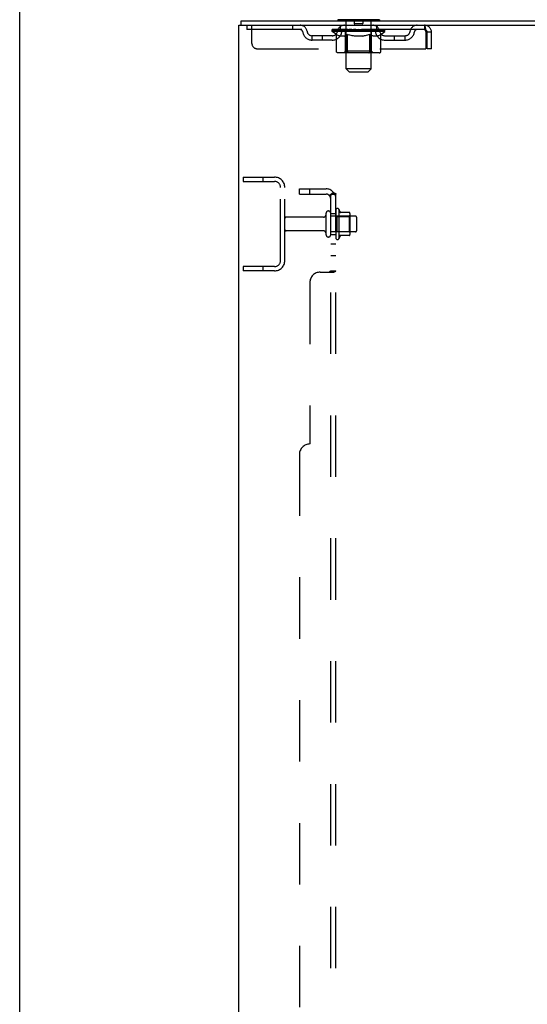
# Model space of a CAD drawing. Header units: inches. Extents: x 0 to 268, y 0 to 174.
# Tile 7 of 79: x 0 to 12, y 105 to 128. Entities that reach past the tile are written whole.
import ezdxf

# ---------------------------------------------------------------- set-up
doc = ezdxf.new("R2010")
doc.units = ezdxf.units.IN
doc.header["$LTSCALE"] = 14.749625
doc.header["$MEASUREMENT"] = 0
doc.linetypes.add('HIDDEN', pattern=[0.2, 0.1, -0.1])
doc.layers.get('0').update_dxf_attribs({"linetype": 'CONTINUOUS'})
doc.layers.add('DEFAULT_2', color=8, linetype='HIDDEN')
doc.layers.add('SUBPANEL', color=7, linetype='CONTINUOUS')

msp = doc.modelspace()

# ---------------------------------------------------------------- linework, layer by layer
at = {"color": 7, "linetype": 'Continuous'}
for p, q in [((0, 0), (0, 173.525)), ((5.317, 128.172), (5.317, 128.276)), ((7.64, 128.306), (7.64, 128.276)), ((8.64, 128.306), (7.64, 128.306)), ((8.64, 128.306), (8.64, 128.276))]:
    msp.add_line(p, q, dxfattribs=at)
at = {"color": 3, "linetype": 'Continuous'}
for p, q in [((5.265, 48.38), (5.265, 128.172)), ((5.265, 128.172), (23.071, 128.172)), ((5.317, 128.276), (23.076, 128.276))]:
    msp.add_line(p, q, dxfattribs=at)
at = {"layer": 'DEFAULT_2', "color": 8, "linetype": 'HIDDEN'}
for p, q in [((5.452, 128.172), (5.452, 128.068)), ((5.577, 127.735), (5.577, 128.172)), ((6.552, 128.172), (6.552, 128.068)), ((7.702, 128.068), (7.702, 128.172)), ((7.82, 128.306), (7.82, 128.276)), ((7.84, 127.125), (7.84, 128.276)), ((8.035, 128.296), (8.035, 128.216)), ((8.235, 128.206), (8.045, 128.206)), ((8.245, 128.296), (8.245, 128.216)), ((8.44, 127.125), (8.44, 128.276)), ((8.46, 128.306), (8.46, 128.276)), ((8.577, 128.068), (8.577, 128.172)), ((9.723, 128.172), (9.723, 128.068)), ((9.723, 128.068), (5.452, 128.068)), ((7.025, 127.817), (7.025, 127.921)), ((7.508, 127.921), (7.025, 127.921)), ((7.275, 127.817), (7.275, 127.921)), ((7.506, 128.022), (7.506, 128.068)), ((7.606, 127.952), (7.506, 128.022)), ((8.773, 128.022), (7.506, 128.022)), ((7.516, 128.062), (7.516, 128.068)), ((7.525, 128.058), (7.525, 128.062)), ((7.525, 128.058), (8.755, 128.058)), ((7.534, 128.058), (7.534, 128.062)), ((7.535, 128.058), (7.535, 128.062)), ((7.545, 128.062), (7.545, 128.068)), ((7.561, 128.058), (7.561, 128.062)), ((7.563, 128.058), (7.563, 128.062)), ((7.591, 128.062), (7.591, 128.068)), ((7.606, 128.058), (7.606, 128.062)), ((7.606, 127.547), (7.606, 127.952)), ((7.606, 127.952), (7.62, 127.943)), ((7.608, 128.058), (7.608, 128.062)), ((7.813, 128.062), (7.611, 128.062)), ((7.634, 127.934), (7.62, 127.943)), ((7.647, 127.927), (7.633, 127.934)), ((7.661, 127.92), (7.647, 127.927)), ((7.655, 128.062), (7.655, 128.068)), ((7.656, 128.058), (7.656, 128.062)), ((7.657, 128.058), (7.657, 128.062)), ((7.66, 128.058), (7.66, 128.062)), ((7.674, 127.915), (7.66, 127.92)), ((7.667, 128.058), (7.667, 128.062)), ((7.667, 128.058), (7.667, 128.062)), ((7.67, 128.058), (7.67, 128.062)), ((7.674, 128.058), (7.674, 128.063)), ((7.687, 127.91), (7.674, 127.915)), ((7.678, 128.058), (7.678, 128.062)), ((7.791, 127.91), (7.687, 127.91)), ((7.692, 128.058), (7.692, 128.062)), ((7.71, 128.058), (7.71, 128.062)), ((7.711, 128.058), (7.711, 128.064)), ((7.731, 128.058), (7.731, 128.062)), ((7.733, 128.062), (7.733, 128.068)), ((7.742, 128.058), (7.742, 128.062)), ((7.746, 128.058), (7.746, 128.062)), ((7.756, 128.058), (7.756, 128.062)), ((7.767, 128.058), (7.767, 128.066)), ((7.783, 128.058), (7.783, 128.062)), ((7.786, 128.058), (7.786, 128.062)), ((7.791, 127.91), (7.805, 127.915)), ((7.818, 127.92), (7.805, 127.915)), ((7.813, 128.058), (7.813, 128.062)), ((7.88, 128.062), (7.818, 128.062)), ((7.832, 127.927), (7.818, 127.92)), ((7.823, 128.062), (7.823, 128.068)), ((7.827, 127.55), (7.827, 128.019)), ((7.83, 128.058), (7.83, 128.062)), ((7.845, 127.935), (7.832, 127.927)), ((7.835, 128.058), (7.835, 128.062)), ((7.841, 128.058), (7.841, 128.067)), ((7.845, 128.058), (7.845, 128.062)), ((7.859, 127.943), (7.845, 127.935)), ((7.856, 128.058), (7.856, 128.062)), ((7.873, 127.953), (7.859, 127.943)), ((7.873, 127.547), (7.873, 127.953)), ((7.873, 127.953), (7.902, 127.943)), ((7.88, 128.058), (7.88, 128.062)), ((7.955, 128.062), (7.896, 128.062)), ((7.93, 127.934), (7.902, 127.943)), ((7.916, 128.058), (7.916, 128.062)), ((7.923, 128.062), (7.923, 128.068)), ((7.927, 128.058), (7.927, 128.062)), ((7.929, 128.058), (7.929, 128.068)), ((7.958, 127.927), (7.93, 127.935)), ((7.932, 128.058), (7.932, 128.062)), ((7.939, 128.058), (7.939, 128.062)), ((7.955, 128.058), (7.955, 128.062)), ((7.986, 127.92), (7.958, 127.927)), ((8.035, 128.062), (7.981, 128.062)), ((8.013, 127.915), (7.986, 127.92)), ((7.994, 128.058), (7.994, 128.062)), ((8.041, 127.91), (8.013, 127.915)), ((8.025, 128.062), (8.14, 128.068)), ((8.03, 128.062), (8.03, 128.068)), ((8.03, 128.062), (8.03, 128.068)), ((8.03, 128.068), (8.03, 128.068)), ((8.03, 128.058), (8.03, 128.062)), ((8.034, 128.058), (8.034, 128.062)), ((8.035, 128.058), (8.035, 128.062)), ((8.036, 128.058), (8.036, 128.062)), ((8.239, 127.91), (8.041, 127.91)), ((8.119, 128.062), (8.071, 128.062)), ((8.076, 128.058), (8.076, 128.062)), ((8.119, 128.058), (8.119, 128.062)), ((8.137, 128.062), (8.137, 128.062)), ((8.137, 128.058), (8.137, 128.062)), ((8.137, 128.058), (8.137, 128.062)), ((8.14, 128.062), (8.14, 128.068)), ((8.254, 128.062), (8.14, 128.068)), ((8.142, 128.058), (8.142, 128.062)), ((8.142, 128.058), (8.142, 128.062)), ((8.142, 128.062), (8.142, 128.062)), ((8.161, 128.058), (8.161, 128.062)), ((8.161, 128.062), (8.209, 128.062)), ((8.203, 128.058), (8.203, 128.062)), ((8.239, 127.91), (8.267, 127.915)), ((8.244, 128.058), (8.244, 128.062)), ((8.244, 128.058), (8.244, 128.062)), ((8.244, 128.062), (8.299, 128.062)), ((8.245, 128.058), (8.245, 128.062)), ((8.249, 128.062), (8.249, 128.068)), ((8.249, 128.068), (8.25, 128.068)), ((8.249, 128.058), (8.249, 128.062)), ((8.25, 128.062), (8.25, 128.068)), ((8.295, 127.921), (8.266, 127.915)), ((8.286, 128.058), (8.286, 128.062)), ((8.323, 127.927), (8.294, 127.92)), ((8.351, 127.935), (8.322, 127.927)), ((8.325, 128.058), (8.325, 128.062)), ((8.325, 128.062), (8.384, 128.062)), ((8.34, 128.058), (8.34, 128.062)), ((8.347, 128.058), (8.347, 128.062)), ((8.35, 128.058), (8.35, 128.068)), ((8.38, 127.944), (8.35, 127.935)), ((8.353, 128.058), (8.353, 128.062)), ((8.356, 128.062), (8.356, 128.068)), ((8.364, 128.058), (8.364, 128.062)), ((8.409, 127.953), (8.379, 127.944)), ((8.4, 128.058), (8.4, 128.062)), ((8.4, 128.062), (8.462, 128.062)), ((8.409, 127.547), (8.409, 127.953)), ((8.409, 127.953), (8.423, 127.944)), ((8.438, 127.935), (8.423, 127.944)), ((8.424, 128.058), (8.424, 128.062)), ((8.435, 128.058), (8.435, 128.062)), ((8.453, 127.927), (8.438, 127.935)), ((8.439, 128.058), (8.439, 128.067)), ((8.445, 128.058), (8.445, 128.062)), ((8.45, 128.058), (8.45, 128.062)), ((8.452, 127.55), (8.452, 128.019)), ((8.467, 127.92), (8.452, 127.927)), ((8.456, 128.062), (8.456, 128.068)), ((8.467, 128.058), (8.467, 128.062)), ((8.467, 128.062), (8.773, 128.062)), ((8.481, 127.915), (8.467, 127.92)), ((8.495, 127.91), (8.481, 127.915)), ((8.494, 128.058), (8.494, 128.062)), ((8.589, 127.91), (8.495, 127.91)), ((8.497, 128.058), (8.497, 128.062)), ((8.512, 128.058), (8.512, 128.066)), ((8.524, 128.058), (8.524, 128.062)), ((8.533, 128.058), (8.533, 128.062)), ((8.537, 128.058), (8.537, 128.062)), ((8.547, 128.062), (8.547, 128.068)), ((8.548, 128.058), (8.548, 128.062)), ((8.569, 128.058), (8.569, 128.064)), ((8.569, 128.058), (8.569, 128.062)), ((8.587, 128.058), (8.587, 128.062)), ((8.589, 127.91), (8.603, 127.915)), ((8.601, 128.058), (8.601, 128.062)), ((8.618, 127.92), (8.603, 127.915)), ((8.606, 128.058), (8.606, 128.063)), ((8.609, 128.058), (8.609, 128.062)), ((8.612, 128.058), (8.612, 128.062)), ((8.613, 128.058), (8.613, 128.062)), ((8.632, 127.927), (8.617, 127.92)), ((8.62, 128.058), (8.62, 128.062)), ((8.623, 128.058), (8.623, 128.062)), ((8.623, 128.058), (8.623, 128.062)), ((8.625, 128.062), (8.625, 128.068)), ((8.647, 127.935), (8.632, 127.927)), ((8.661, 127.944), (8.646, 127.935)), ((8.652, 128.065), (8.772, 128.066)), ((8.652, 128.062), (8.652, 128.065)), ((8.676, 127.954), (8.661, 127.944)), ((8.671, 128.058), (8.671, 128.062)), ((8.674, 128.058), (8.674, 128.062)), ((8.676, 127.954), (8.773, 128.022)), ((8.676, 127.547), (8.676, 127.954)), ((8.688, 128.062), (8.688, 128.068)), ((8.717, 128.058), (8.717, 128.062)), ((8.719, 128.058), (8.719, 128.062)), ((8.735, 128.062), (8.735, 128.068)), ((8.745, 128.058), (8.745, 128.062)), ((8.746, 128.058), (8.746, 128.062)), ((8.755, 128.058), (8.755, 128.062)), ((8.763, 128.062), (8.763, 128.068)), ((8.771, 127.921), (9.254, 127.921)), ((8.772, 128.062), (8.772, 128.066)), ((8.773, 128.022), (8.773, 128.062)), ((9.004, 127.817), (9.004, 127.921)), ((9.254, 127.817), (9.254, 127.921)), ((9.756, 128.005), (9.756, 127.61)), ((9.786, 127.61), (9.786, 128.005)), ((9.89, 128.005), (9.786, 128.005)), ((9.89, 127.61), (9.89, 128.005)), ((7.508, 127.817), (7.025, 127.817)), ((8.771, 127.817), (9.254, 127.817)), ((5.702, 127.61), (9.756, 127.61)), ((8.633, 127.51), (7.649, 127.51)), ((7.827, 127.55), (7.787, 127.51)), ((8.452, 127.55), (7.827, 127.55)), ((7.885, 127.515), (7.882, 127.517)), ((7.89, 127.511), (7.887, 127.513)), ((7.892, 127.51), (7.89, 127.511)), ((7.895, 127.51), (7.892, 127.51)), ((8.452, 127.55), (8.492, 127.51)), ((9.89, 127.61), (9.786, 127.61)), ((7.909, 127.056), (7.84, 127.125)), ((8.44, 127.125), (7.84, 127.125)), ((7.909, 127.056), (8.371, 127.056)), ((8.371, 127.056), (8.44, 127.125)), ((5.369, 124.526), (5.369, 124.422)), ((5.369, 124.526), (6.122, 124.526)), ((5.369, 124.422), (6.122, 124.422)), ((5.839, 124.526), (5.839, 124.422)), ((6.265, 122.523), (6.265, 124.28)), ((6.369, 122.523), (6.369, 124.28)), ((7.359, 123.144), (7.359, 123.659)), ((7.469, 123.144), (7.469, 123.659)), ((7.594, 123.736), (7.594, 123.067)), ((7.664, 123.757), (7.664, 123.046)), ((7.919, 123.679), (7.692, 123.679)), ((7.93, 123.657), (7.93, 123.146)), ((7.296, 123.566), (6.399, 123.566)), ((8.064, 123.589), (7.469, 123.589)), ((7.614, 123.585), (7.594, 123.605)), ((7.614, 123.585), (7.614, 123.218)), ((7.614, 123.585), (7.91, 123.585)), ((7.91, 123.585), (7.93, 123.605)), ((7.91, 123.585), (7.91, 123.218)), ((8.094, 123.244), (8.094, 123.559)), ((7.296, 123.236), (6.399, 123.236)), ((8.064, 123.214), (7.469, 123.214)), ((7.614, 123.218), (7.594, 123.198)), ((7.614, 123.218), (7.91, 123.218)), ((7.91, 123.218), (7.93, 123.198)), ((7.919, 123.124), (7.692, 123.124)), ((5.369, 122.38), (5.369, 122.276)), ((6.122, 122.38), (5.369, 122.38)), ((6.122, 122.276), (5.369, 122.276)), ((5.839, 122.38), (5.839, 122.276))]:
    msp.add_line(p, q, dxfattribs=at)
for points in [[(9.723, 128.172), (9.725, 128.171), (9.727, 128.168), (9.73, 128.163), (9.732, 128.156), (9.734, 128.147), (9.737, 128.136), (9.739, 128.124), (9.742, 128.11), (9.744, 128.094), (9.746, 128.078), (9.749, 128.061), (9.751, 128.043), (9.753, 128.024), (9.756, 128.005)], [(9.723, 128.068), (9.725, 128.068), (9.727, 128.067), (9.73, 128.065), (9.732, 128.062), (9.734, 128.059), (9.737, 128.055), (9.739, 128.05), (9.742, 128.045), (9.744, 128.039), (9.746, 128.033), (9.749, 128.026), (9.751, 128.019), (9.753, 128.013), (9.756, 128.005)], [(7.649, 127.51), (7.643, 127.51), (7.638, 127.511), (7.633, 127.513), (7.628, 127.515), (7.624, 127.517), (7.619, 127.52), (7.616, 127.524), (7.612, 127.528), (7.61, 127.532), (7.607, 127.537), (7.606, 127.542), (7.606, 127.547)], [(7.874, 127.537), (7.874, 127.542), (7.873, 127.547)], [(7.875, 127.532), (7.874, 127.537), (7.874, 127.542), (7.873, 127.547)], [(7.887, 127.513), (7.885, 127.515), (7.882, 127.517), (7.88, 127.52), (7.878, 127.524), (7.877, 127.528), (7.875, 127.532)], [(7.88, 127.52), (7.878, 127.524), (7.877, 127.528)], [(8.387, 127.51), (8.39, 127.51), (8.392, 127.511), (8.395, 127.513), (8.397, 127.515), (8.4, 127.517), (8.402, 127.52), (8.404, 127.524), (8.405, 127.528), (8.407, 127.532), (8.408, 127.537), (8.408, 127.542), (8.409, 127.547)], [(8.633, 127.51), (8.638, 127.51), (8.644, 127.511), (8.649, 127.513), (8.653, 127.515), (8.658, 127.517), (8.662, 127.52), (8.666, 127.524), (8.67, 127.528), (8.672, 127.532), (8.674, 127.537), (8.676, 127.542), (8.676, 127.547)]]:
    msp.add_lwpolyline(points, dxfattribs=at)
for centre, radius, start, end in [((6.736, 128.005), 0.167, 8.0716, 90), ((7.797, 128.005), 0.167, 90, 171.9284), ((7.81, 128.276), 0.03, 0, 90), ((8.025, 128.296), 0.01, 0, 90), ((8.045, 128.216), 0.01, 180, 270), ((8.235, 128.216), 0.01, 270, 360), ((8.255, 128.296), 0.01, 90, 180), ((8.47, 128.276), 0.03, 90, 180), ((8.482, 128.005), 0.167, 8.0716, 90), ((9.543, 128.005), 0.167, 90, 171.9284), ((9.723, 128.005), 0.167, 0, 90), ((6.736, 128.006), 0.0625, 7.9863, 90), ((7.025, 128.046), 0.229, 187.9863, 270), ((7.025, 128.046), 0.125, 188.0716, 270), ((7.508, 128.046), 0.125, 270, 351.9284), ((7.508, 128.046), 0.229, 270, 352.0137), ((7.797, 128.006), 0.0625, 90, 172.0137), ((7.787, 128.019), 0.0398, 0, 90), ((8.492, 128.019), 0.0398, 90, 180), ((8.483, 128.006), 0.0625, 7.9863, 90), ((8.771, 128.046), 0.229, 187.9863, 270), ((8.771, 128.046), 0.125, 188.0716, 270), ((9.254, 128.046), 0.125, 270, 351.9284), ((9.254, 128.046), 0.229, 270, 352.0137), ((9.543, 128.006), 0.0625, 90, 172.0137), ((9.723, 128.005), 0.063, 0, 90), ((5.702, 127.735), 0.125, 180, 270), ((6.122, 124.28), 0.246, 0, 90), ((6.122, 124.28), 0.142, 0, 90), ((7.414, 123.659), 0.055, 360, 180), ((7.632, 123.736), 0.0384, 34.4497, 180), ((7.064, 123.401), 0.698, 23.9679, 30.6631), ((7.71, 123.689), 0.01, 203.9679, 270), ((7.919, 123.669), 0.01, 5.1938, 90), ((7.789, 123.657), 0.141, 0, 5.2081), ((6.399, 123.536), 0.03, 90, 180), ((7.296, 123.629), 0.0625, 270, 360), ((8.064, 123.559), 0.03, 360, 90), ((6.399, 123.266), 0.03, 180, 270), ((7.296, 123.174), 0.0625, 0, 90), ((8.064, 123.244), 0.03, 270, 0), ((7.414, 123.144), 0.055, 180, 0), ((7.632, 123.067), 0.0384, 180, 325.5503), ((7.064, 123.401), 0.698, 329.3369, 336.0321), ((7.71, 123.114), 0.01, 90, 156.0321), ((7.919, 123.134), 0.01, 270, 354.8062), ((7.789, 123.146), 0.141, 354.7919, 360), ((6.122, 122.523), 0.246, 270, 360), ((6.122, 122.523), 0.142, 270, 360)]:
    msp.add_arc(centre, radius, start, end, dxfattribs=at)
for centre, major_axis, ratio, start_param, end_param in [((8.14, 128.068), (0.633, 0.007), 0.05963, 2.96643, 3.140963), ((7.487, 128.057), (0.198, 0), 0.060556, 0.430652, 1.470503), ((8.14, 128.068), (0.633, 0), 0.060556, -3.141593, -2.96706), ((7.487, 128.05), (0.198, 0.002), 0.05963, 1.376596, 1.469874), ((8.14, 128.068), (0.633, 0.013), 0.05688, 2.791345, 2.965878), ((7.462, 128.057), (0.198, 0.002), 0.05963, 0.25549, 1.295341), ((7.531, 128.057), (0.198, -0.002), 0.05963, 0.605815, 1.645666), ((8.14, 128.068), (0.633, -0.007), 0.05963, -2.96643, -2.791898), ((7.531, 128.05), (0.198, 0), 0.060556, 1.551758, 1.645036), ((7.462, 128.05), (0.198, 0.004), 0.05688, 1.20151, 1.294789), ((7.532, 128.052), (0.164, 0.002), 0.05963, 1.065228, 1.614276), ((7.512, 128.052), (0.164, 0.003), 0.05688, 0.890143, 1.43919), ((7.57, 128.052), (0.164, 0), 0.060556, 1.240391, 1.789438), ((8.14, 128.068), (0.633, 0.019), 0.052395, 2.616403, 2.790936), ((7.459, 128.057), (0.198, 0.004), 0.05688, 0.080405, 1.120256), ((7.593, 128.057), (0.198, -0.004), 0.05688, 0.7809, 1.820751), ((8.14, 128.068), (0.633, -0.013), 0.05688, -2.791345, -2.616812), ((7.593, 128.05), (0.198, -0.002), 0.05963, 1.72692, 1.820198), ((7.459, 128.05), (0.198, 0.006), 0.052395, 1.026568, 1.119847), ((7.512, 128.052), (0.164, 0.005), 0.052395, 0.715201, 1.264248), ((7.626, 128.052), (0.164, -0.002), 0.05963, 1.415553, 1.9646), ((8.14, 128.068), (0.633, 0.025), 0.046319, 2.441654, 2.616187), ((7.673, 128.057), (0.198, -0.006), 0.052395, 0.955842, 1.995693), ((7.476, 128.057), (0.198, 0.006), 0.052395, -0.094537, 0.945314), ((8.14, 128.068), (0.633, -0.019), 0.052395, -2.616403, -2.44187), ((7.673, 128.05), (0.198, -0.004), 0.05688, 1.902006, 1.995284), ((7.476, 128.05), (0.198, 0.008), 0.046319, 0.851819, 0.945098), ((7.53, 128.052), (0.164, 0.006), 0.046319, 0.540452, 1.089499), ((7.697, 128.052), (0.164, -0.003), 0.05688, 1.590638, 2.139686), ((8.14, 128.068), (0.633, 0.029), 0.038841, 2.267123, 2.441656), ((7.766, 128.057), (0.198, -0.008), 0.046319, 1.130591, 2.170442), ((7.513, 128.057), (0.198, 0.008), 0.046319, -0.269286, 0.770565), ((8.14, 128.068), (0.633, -0.025), 0.046319, -2.441654, -2.267121), ((7.766, 128.05), (0.198, -0.006), 0.052395, 2.076947, 2.170226), ((7.513, 128.05), (0.198, 0.009), 0.038841, 0.677289, 0.770567), ((7.567, 128.052), (0.164, 0.008), 0.038841, 0.365921, 0.914969), ((7.781, 128.052), (0.164, -0.005), 0.052395, 1.76558, 2.314627), ((8.14, 128.068), (0.633, 0.033), 0.030195, 2.09281, 2.267343), ((7.871, 128.057), (0.198, -0.009), 0.038841, 1.305122, 2.344973), ((7.569, 128.057), (0.198, 0.009), 0.038841, -0.443817, 0.596034), ((8.14, 128.068), (0.633, -0.029), 0.038841, -2.267123, -2.092591), ((7.871, 128.05), (0.198, -0.008), 0.046319, 2.251696, 2.344975), ((7.569, 128.05), (0.198, 0.01), 0.030195, 0.502975, 0.596254), ((7.621, 128.052), (0.164, 0.009), 0.030195, 0.191608, 0.740655), ((7.877, 128.052), (0.164, -0.006), 0.046319, 1.940329, 2.489376), ((7.642, 128.057), (0.198, 0.01), 0.030195, -0.61813, 0.421721), ((8.14, 128.068), (0.633, 0.036), 0.020645, 1.918687, 2.09322), ((7.984, 128.057), (0.198, -0.01), 0.030195, 1.479435, 2.519286), ((8.14, 128.068), (0.633, -0.033), 0.030195, -2.09281, -1.918277), ((7.984, 128.05), (0.198, -0.009), 0.038841, 2.426227, 2.519505), ((7.642, 128.05), (0.198, 0.011), 0.020645, 0.328852, 0.422131), ((7.691, 128.052), (0.164, 0.009), 0.020645, 0.017485, 0.566532), ((7.98, 128.052), (0.164, -0.008), 0.038841, 2.11486, 2.663907), ((7.731, 128.057), (0.198, 0.011), 0.020645, -0.792253, 0.247598), ((8.14, 128.068), (0.633, 0.038), 0.010478, 1.744704, 1.919237), ((8.102, 128.057), (0.198, -0.011), 0.020645, 1.653558, 2.693409), ((8.14, 128.068), (0.633, -0.036), 0.020645, -1.918687, -1.744154), ((8.102, 128.05), (0.198, -0.01), 0.030195, 2.60054, 2.693819), ((7.731, 128.05), (0.198, 0.012), 0.010478, 0.154869, 0.248148), ((7.775, 128.052), (0.164, 0.01), 0.010478, 6.126688, 6.675735), ((8.089, 128.052), (0.164, -0.009), 0.030195, 2.289173, 2.83822), ((7.832, 128.057), (0.198, 0.012), 0.010478, -0.966236, -0.000846), ((8.22, 128.057), (0.198, -0.012), 0.010478, 1.827541, 2.867392), ((8.14, 128.068), (0.633, -0.038), 0.010478, -1.744704, -1.570171), ((8.22, 128.05), (0.198, -0.011), 0.020645, 2.774664, 2.867942), ((8.198, 128.052), (0.164, -0.009), 0.020645, 2.463296, 3.012344), ((8.059, 128.057), (0.198, 0.012), 0.010478, 0.274201, 1.314052), ((7.973, 128.052), (0.164, 0.01), 0.010478, -0.000483, 0.504314), ((7.943, 128.05), (0.198, 0.012), 0.010478, 0.099668, 0.192946), ((8.14, 128.068), (0.633, 0.038), 0.010478, -1.571421, -1.396888), ((8.337, 128.05), (0.198, -0.012), 0.010478, 2.948646, 3.041925), ((8.307, 128.052), (0.164, -0.01), 0.010478, 2.637279, 3.142076), ((8.178, 128.057), (0.198, 0.011), 0.020645, 0.448184, 1.488034), ((8.081, 128.052), (0.164, 0.009), 0.020645, 0.129249, 0.678296), ((8.059, 128.05), (0.198, 0.011), 0.020645, 0.273651, 0.366929), ((8.447, 128.057), (0.198, -0.012), 0.010478, -3.140747, -2.175357), ((8.14, 128.068), (0.633, 0.036), 0.020645, -1.397439, -1.222906), ((8.14, 128.068), (0.633, -0.038), 0.010478, 1.222355, 1.396888), ((8.296, 128.057), (0.198, 0.01), 0.030195, 0.622307, 1.662158), ((8.191, 128.052), (0.164, 0.009), 0.030195, 0.303372, 0.852419), ((8.504, 128.052), (0.164, -0.01), 0.010478, 2.749043, 3.29809), ((8.548, 128.057), (0.198, -0.011), 0.020645, 2.893995, 3.933846), ((8.178, 128.05), (0.198, 0.01), 0.030195, 0.447774, 0.541052), ((8.548, 128.05), (0.198, -0.012), 0.010478, 2.893445, 2.986723), ((8.14, 128.068), (0.633, 0.033), 0.030195, -1.223315, -1.048783), ((8.14, 128.068), (0.633, -0.036), 0.020645, 1.048373, 1.222906), ((8.408, 128.057), (0.198, 0.009), 0.038841, 0.79662, 1.836471), ((8.299, 128.052), (0.164, 0.008), 0.038841, 0.477686, 1.026733), ((8.588, 128.052), (0.164, -0.009), 0.020645, 2.57506, 3.124108), ((8.637, 128.057), (0.198, -0.01), 0.030195, 2.719872, 3.759723), ((8.513, 128.057), (0.198, 0.008), 0.046319, 0.971151, 2.011002), ((8.296, 128.05), (0.198, 0.009), 0.038841, 0.622087, 0.715366), ((8.637, 128.05), (0.198, -0.011), 0.020645, 2.719462, 2.812741), ((8.14, 128.068), (0.633, 0.029), 0.038841, -1.049002, -0.874469), ((8.14, 128.068), (0.633, -0.033), 0.030195, 0.87425, 1.048783), ((8.403, 128.052), (0.164, 0.006), 0.046319, 0.652216, 1.201263), ((8.607, 128.057), (0.198, 0.006), 0.052395, 1.1459, 2.185751), ((8.658, 128.052), (0.164, -0.009), 0.030195, 2.400937, 2.949985), ((8.711, 128.057), (0.198, -0.009), 0.038841, 2.545558, 3.585409), ((8.498, 128.052), (0.164, 0.005), 0.052395, 0.826965, 1.376012), ((8.408, 128.05), (0.198, 0.008), 0.046319, 0.796618, 0.889896), ((8.711, 128.05), (0.198, -0.01), 0.030195, 2.545339, 2.638617), ((8.686, 128.057), (0.198, 0.004), 0.05688, 1.320842, 2.360692), ((8.14, 128.068), (0.633, 0.025), 0.046319, -0.874471, -0.699939), ((8.14, 128.068), (0.633, -0.029), 0.038841, 0.699936, 0.874469), ((8.767, 128.057), (0.198, -0.008), 0.046319, 2.371028, 3.410879), ((8.712, 128.052), (0.164, -0.008), 0.038841, 2.226624, 2.775671), ((8.749, 128.057), (0.198, 0.002), 0.05963, 1.495927, 2.535778), ((8.583, 128.052), (0.164, 0.003), 0.05688, 1.001907, 1.550954), ((8.804, 128.057), (0.198, -0.006), 0.052395, 2.196279, 3.23613), ((8.749, 128.052), (0.164, -0.006), 0.046319, 2.052093, 2.601141), ((8.513, 128.05), (0.198, 0.006), 0.052395, 0.971367, 1.064645), ((8.793, 128.057), (0.198, 0), 0.060556, 2.364024, 2.71094), ((8.767, 128.05), (0.198, -0.009), 0.038841, 2.371026, 2.464304), ((8.821, 128.057), (0.198, -0.004), 0.05688, 2.021337, 3.061188), ((8.14, 128.068), (0.633, 0.019), 0.052395, -0.699723, -0.52519), ((8.14, 128.068), (0.633, -0.025), 0.046319, 0.525406, 0.699939), ((8.817, 128.057), (0.198, -0.002), 0.05963, 1.846251, 2.886102), ((8.654, 128.052), (0.164, 0.002), 0.05963, 1.176993, 1.72604), ((8.768, 128.052), (0.164, -0.005), 0.052395, 1.877344, 2.426392), ((8.709, 128.052), (0.164, 0), 0.060556, 1.352155, 1.901202), ((8.767, 128.052), (0.164, -0.003), 0.05688, 1.702402, 2.25145), ((8.747, 128.052), (0.164, -0.002), 0.05963, 1.527317, 2.076364), ((8.607, 128.05), (0.198, 0.004), 0.05688, 1.146309, 1.239587), ((8.804, 128.05), (0.198, -0.008), 0.046319, 2.196495, 2.289773), ((8.14, 128.068), (0.633, 0.013), 0.05688, -0.524781, -0.350248), ((8.14, 128.068), (0.633, -0.019), 0.052395, 0.350657, 0.52519), ((8.793, 128.05), (0.198, -0.002), 0.05963, 1.764997, 1.971333), ((8.686, 128.05), (0.198, 0.002), 0.05963, 1.321394, 1.414673), ((8.821, 128.05), (0.198, -0.006), 0.052395, 2.021746, 2.115024), ((8.14, 128.068), (0.633, 0.007), 0.05963, -0.349695, -0.175162), ((8.14, 128.068), (0.633, -0.013), 0.05688, 0.175715, 0.350248), ((8.749, 128.05), (0.198, 0), 0.060556, 1.496556, 1.589835), ((8.817, 128.05), (0.198, -0.004), 0.05688, 1.846804, 1.940083), ((8.14, 128.068), (0.633, -0.007), 0.05963, 6.27665, 6.458348), ((8.14, 128.068), (0.633, 0), 0.060556, -0.174533, -0.058352)]:
    msp.add_ellipse(centre, major_axis=major_axis, ratio=ratio, start_param=start_param, end_param=end_param, dxfattribs=at)
at = {"layer": 'SUBPANEL', "color": 8, "linetype": 'HIDDEN'}
for p, q in [((6.719, 124.12), (6.719, 124.245)), ((6.719, 124.245), (7.357, 124.245)), ((6.719, 124.12), (7.357, 124.12)), ((6.969, 124.12), (6.969, 124.245)), ((7.54, 124.159), (7.443, 124.079)), ((7.469, 52.433), (7.469, 124.12)), ((7.469, 124.12), (7.594, 124.12)), ((7.594, 52.433), (7.594, 124.12)), ((7.469, 123.651), (7.594, 123.651)), ((7.469, 123.151), (7.594, 123.151)), ((7.469, 122.923), (7.594, 122.923)), ((7.469, 122.642), (7.594, 122.642)), ((7.219, 122.245), (7.54, 122.245)), ((7.452, 122.264), (7.454, 122.265)), ((7.469, 122.281), (7.594, 122.281)), ((6.969, 121.995), (6.969, 118.12)), ((6.719, 117.87), (6.719, 58.683))]:
    msp.add_line(p, q, dxfattribs=at)
for points in [[(7.451, 124.093), (7.454, 124.097), (7.457, 124.099), (7.459, 124.101), (7.461, 124.104), (7.463, 124.107), (7.465, 124.109), (7.466, 124.112), (7.467, 124.114), (7.468, 124.116), (7.469, 124.118), (7.469, 124.12)], [(7.465, 124.097), (7.465, 124.097), (7.465, 124.097), (7.465, 124.097), (7.465, 124.097), (7.465, 124.098), (7.466, 124.098), (7.466, 124.098), (7.467, 124.098), (7.467, 124.099), (7.468, 124.099), (7.468, 124.1), (7.469, 124.1), (7.47, 124.1), (7.47, 124.101), (7.471, 124.101), (7.472, 124.101), (7.472, 124.102), (7.473, 124.102), (7.474, 124.102), (7.475, 124.103), (7.475, 124.103), (7.476, 124.104), (7.477, 124.104), (7.478, 124.104), (7.479, 124.105), (7.479, 124.105), (7.48, 124.105), (7.481, 124.106), (7.482, 124.106), (7.483, 124.107), (7.484, 124.107), (7.485, 124.107), (7.486, 124.108), (7.486, 124.108), (7.487, 124.109), (7.488, 124.109), (7.489, 124.109), (7.49, 124.11), (7.491, 124.11), (7.492, 124.111), (7.493, 124.111), (7.494, 124.111), (7.495, 124.112), (7.497, 124.112), (7.498, 124.112), (7.499, 124.113), (7.5, 124.113), (7.501, 124.114), (7.502, 124.114), (7.503, 124.114), (7.504, 124.115), (7.505, 124.115), (7.506, 124.115), (7.507, 124.116), (7.508, 124.116), (7.509, 124.116), (7.51, 124.116), (7.511, 124.117), (7.512, 124.117), (7.513, 124.117), (7.514, 124.117), (7.515, 124.118), (7.516, 124.118), (7.517, 124.118), (7.517, 124.118), (7.518, 124.119), (7.519, 124.119), (7.52, 124.119), (7.521, 124.119), (7.522, 124.119), (7.523, 124.119), (7.523, 124.12), (7.524, 124.12), (7.525, 124.12), (7.526, 124.12), (7.526, 124.12), (7.527, 124.12), (7.528, 124.12), (7.528, 124.12), (7.528, 124.12)], [(7.528, 124.12), (7.528, 124.12), (7.528, 124.12), (7.528, 124.12), (7.527, 124.12), (7.527, 124.12), (7.526, 124.12), (7.525, 124.12)], [(7.528, 124.12), (7.528, 124.12), (7.528, 124.12)], [(7.54, 124.159), (7.542, 124.156), (7.545, 124.154), (7.548, 124.152), (7.551, 124.15), (7.555, 124.148), (7.559, 124.146), (7.563, 124.144), (7.571, 124.141)], [(7.571, 124.141), (7.574, 124.139), (7.578, 124.137), (7.581, 124.136), (7.584, 124.134), (7.587, 124.132), (7.589, 124.13), (7.591, 124.128), (7.592, 124.126), (7.593, 124.124), (7.594, 124.122), (7.594, 124.12)], [(7.443, 124.079), (7.443, 124.08), (7.443, 124.081), (7.443, 124.082), (7.443, 124.083), (7.444, 124.084), (7.445, 124.086), (7.446, 124.087), (7.447, 124.089), (7.449, 124.091), (7.451, 124.093)], [(7.468, 124.1), (7.468, 124.1), (7.467, 124.099), (7.467, 124.099), (7.466, 124.099), (7.466, 124.098), (7.466, 124.098), (7.465, 124.098), (7.465, 124.097), (7.465, 124.097), (7.465, 124.097)], [(7.443, 122.245), (7.443, 122.247), (7.443, 122.249), (7.443, 122.251), (7.443, 122.253), (7.444, 122.254), (7.445, 122.256), (7.446, 122.258), (7.447, 122.259), (7.449, 122.261), (7.451, 122.262), (7.452, 122.264)], [(7.443, 122.251), (7.443, 122.253), (7.444, 122.254), (7.445, 122.256), (7.446, 122.258), (7.447, 122.259), (7.449, 122.261), (7.451, 122.262)], [(7.443, 122.245), (7.443, 122.247), (7.443, 122.249)], [(7.454, 122.265), (7.459, 122.268), (7.461, 122.269), (7.463, 122.271), (7.465, 122.273), (7.466, 122.274), (7.467, 122.276), (7.468, 122.277), (7.469, 122.279), (7.469, 122.281)], [(7.463, 122.271), (7.465, 122.273), (7.466, 122.274), (7.467, 122.276), (7.468, 122.277), (7.469, 122.279), (7.469, 122.281)], [(7.54, 122.245), (7.542, 122.247), (7.545, 122.249), (7.548, 122.25), (7.551, 122.252), (7.555, 122.254), (7.559, 122.256)], [(7.542, 122.247), (7.545, 122.249), (7.548, 122.25)], [(7.559, 122.256), (7.567, 122.259), (7.571, 122.261), (7.574, 122.262)], [(7.574, 122.262), (7.578, 122.264), (7.581, 122.266), (7.584, 122.267)], [(7.584, 122.267), (7.587, 122.269), (7.589, 122.271), (7.591, 122.273), (7.592, 122.275), (7.593, 122.277), (7.594, 122.279), (7.594, 122.281)], [(7.587, 122.269), (7.589, 122.271), (7.591, 122.273), (7.592, 122.275), (7.593, 122.277), (7.594, 122.279), (7.594, 122.281)]]:
    msp.add_lwpolyline(points, dxfattribs=at)
for centre, radius, start, end in [((7.357, 124.008), 0.237, 0, 90), ((7.357, 124.008), 0.112, 0, 90), ((7.219, 121.995), 0.25, 90, 180), ((6.969, 117.87), 0.25, 90, 180)]:
    msp.add_arc(centre, radius, start, end, dxfattribs=at)

doc.saveas('drawing.dxf')
